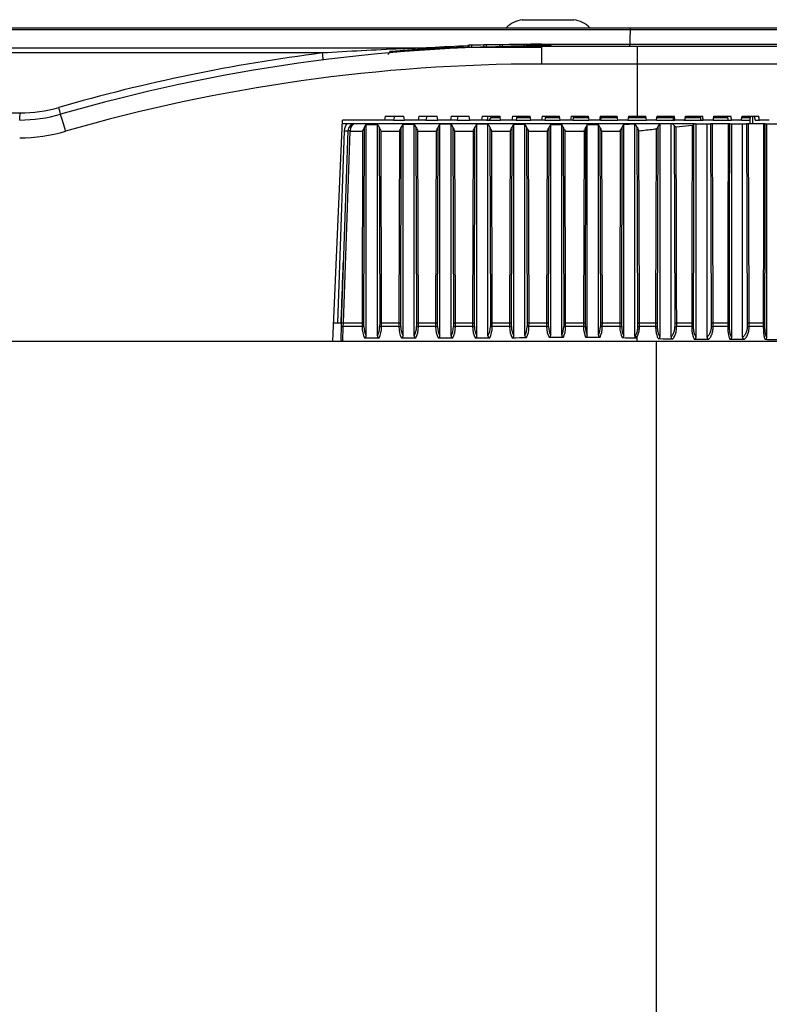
# Model space of a CAD drawing. Header units: millimetres. Extents: x 0 to 420, y 0 to 297.
# Tile 8 of 59: x 88.06 to 93.66, y 108.93 to 116.28. Entities that reach past the tile are written whole.
import ezdxf

# ---------------------------------------------------------------- set-up
doc = ezdxf.new("R2010")
doc.units = ezdxf.units.MM

msp = doc.modelspace()

# ---------------------------------------------------------------- linework, layer by layer
at = {"color": 7, "linetype": 'Continuous', "lineweight": 25}
for p, q in [((91.81447, 116.28316), (92.19997, 116.28316)), ((92.6216, 116.20779), (83.02409, 116.20779)), ((83.0257, 116.22258), (92.62293, 116.22258)), ((94.55813, 116.20779), (92.6216, 116.20779)), ((92.62293, 116.22258), (94.52057, 116.22258)), ((91.40649, 116.09144), (91.40649, 116.08042)), ((91.41428, 116.08064), (91.41428, 116.09165)), ((91.41625, 116.09172), (91.41625, 116.0807)), ((91.43793, 116.08129), (91.43793, 116.09231)), ((91.5273, 116.08328), (91.5273, 116.0943)), ((91.54738, 116.08362), (91.54738, 116.09463)), ((91.64678, 116.09573), (91.64678, 116.08471)), ((91.6672, 116.08482), (91.6672, 116.09583)), ((91.82701, 116.09523), (91.82701, 116.08425)), ((91.82861, 116.08427), (91.82861, 116.09522)), ((91.83559, 116.09513), (91.83559, 116.09513)), ((91.87084, 116.08462), (91.87084, 116.09463)), ((91.89092, 116.08473), (91.89092, 116.0943)), ((91.92126, 116.08485), (91.92126, 116.09371)), ((91.94294, 116.08222), (91.94294, 116.09324)), ((91.95857, 116.0997), (92.61748, 116.0997)), ((92.03145, 116.0849), (92.03145, 116.09092)), ((92.61748, 116.0997), (93.92826, 116.0997)), ((90.32174, 116.03467), (83.01703, 116.03467)), ((83.01779, 116.07302), (91.12555, 116.07302)), ((90.82903, 116.04683), (90.81032, 116.02444)), ((91.32231, 116.07756), (91.95693, 116.07756)), ((91.32231, 116.07756), (91.32263, 116.06921)), ((91.95693, 116.0849), (91.95693, 115.95203)), ((91.95693, 116.0849), (92.67286, 116.0849)), ((92.67286, 116.0849), (92.67286, 115.95203)), ((92.67286, 116.0849), (96.59337, 116.0849)), ((92.67286, 115.95203), (91.95693, 115.95203)), ((92.67286, 115.95203), (92.67286, 115.56172)), ((96.73096, 115.95203), (92.67286, 115.95203)), ((87.3042, 115.58733), (88.06169, 115.58733)), ((90.39916, 113.88203), (90.4713, 115.53418)), ((90.50553, 115.50665), (90.47009, 115.50665)), ((90.78423, 115.53418), (90.4713, 115.53418)), ((93.10729, 115.50665), (90.56697, 115.50665)), ((90.64898, 115.50113), (90.73158, 115.50113)), ((90.64898, 113.92345), (90.64898, 115.50113)), ((90.73158, 113.92345), (90.73158, 115.50113)), ((90.78997, 115.56172), (90.78423, 115.53418)), ((90.85293, 115.53418), (90.78423, 115.53418)), ((90.78997, 115.56172), (90.93005, 115.56172)), ((90.85867, 115.56172), (90.85293, 115.53418)), ((90.85293, 115.53418), (90.93494, 115.53418)), ((90.92397, 113.92307), (90.92397, 115.50136)), ((90.93494, 115.53418), (90.93005, 115.56172)), ((91.03577, 115.53418), (90.93494, 115.53418)), ((91.00658, 113.92269), (91.00658, 115.5015)), ((91.04134, 115.56172), (91.03577, 115.53418)), ((91.095, 115.53418), (91.03577, 115.53418)), ((91.04134, 115.56172), (91.17841, 115.56172)), ((91.10057, 115.56172), (91.095, 115.53418)), ((91.095, 115.53418), (91.18324, 115.53418)), ((91.18324, 115.53418), (91.17841, 115.56172)), ((91.27718, 115.53418), (91.18324, 115.53418)), ((91.19944, 113.92213), (91.19944, 115.50183)), ((91.2826, 115.56172), (91.27718, 115.53418)), ((91.32732, 115.53418), (91.27718, 115.53418)), ((91.28205, 113.92188), (91.28205, 115.50193)), ((91.2826, 115.56172), (91.41716, 115.56172)), ((91.33274, 115.56172), (91.32732, 115.53418)), ((91.32732, 115.53418), (91.42195, 115.53418)), ((91.42195, 115.53418), (91.41716, 115.56172)), ((91.51032, 115.53418), (91.42195, 115.53418)), ((91.47538, 113.92183), (91.47538, 115.50194)), ((91.51561, 115.56172), (91.51032, 115.53418)), ((91.55167, 115.53418), (91.51032, 115.53418)), ((91.51561, 115.56172), (91.64809, 115.56172)), ((91.54625, 115.53418), (91.65286, 115.53418)), ((91.55695, 115.56172), (91.55167, 115.53418)), ((91.55798, 113.92216), (91.55798, 115.50182)), ((91.58519, 115.56172), (91.58177, 115.5523)), ((91.58177, 115.5523), (91.64972, 115.5523)), ((91.65286, 115.53418), (91.64809, 115.56172)), ((91.73681, 115.53418), (91.65286, 115.53418)), ((91.74198, 115.56172), (91.73681, 115.53418)), ((91.76961, 115.53418), (91.73681, 115.53418)), ((91.74198, 115.56172), (91.87281, 115.56172)), ((91.75155, 113.92339), (91.75155, 115.50108)), ((91.77477, 115.56172), (91.76961, 115.53418)), ((91.76961, 115.53418), (91.87756, 115.53418)), ((91.77301, 115.5523), (91.87443, 115.5523)), ((91.83415, 113.92463), (91.83415, 115.5006)), ((91.87756, 115.53418), (91.87281, 115.56172)), ((91.95812, 115.53418), (91.87756, 115.53418)), ((91.96318, 115.56172), (91.95812, 115.53418)), ((91.98255, 115.53418), (91.95812, 115.53418)), ((91.96318, 115.56172), (92.09275, 115.56172)), ((91.98762, 115.56172), (91.98255, 115.53418)), ((91.98255, 115.53418), (92.09751, 115.53418)), ((91.98589, 115.5523), (92.09438, 115.5523)), ((92.02663, 113.92662), (92.02663, 115.49934)), ((92.09751, 115.53418), (92.09275, 115.56172)), ((92.17559, 115.53418), (92.09751, 115.53418)), ((92.10923, 113.92767), (92.10923, 115.4989)), ((92.18057, 115.56172), (92.17559, 115.53418)), ((92.19181, 115.53418), (92.17559, 115.53418)), ((92.18057, 115.56172), (92.30925, 115.56172)), ((92.19679, 115.56172), (92.19181, 115.53418)), ((92.19181, 115.53418), (92.31403, 115.53418)), ((92.19508, 115.5523), (92.31088, 115.5523)), ((92.30044, 113.9282), (92.30044, 115.49858)), ((92.31403, 115.53418), (92.30925, 115.56172)), ((92.39049, 115.53418), (92.31403, 115.53418)), ((92.38305, 113.92741), (92.38305, 115.49891)), ((92.3954, 115.56172), (92.39049, 115.53418)), ((92.39858, 115.53418), (92.39049, 115.53418)), ((92.3954, 115.56172), (92.52355, 115.56172)), ((92.40349, 115.56172), (92.39858, 115.53418)), ((92.39858, 115.53418), (92.52836, 115.53418)), ((92.40181, 115.5523), (92.52519, 115.5523)), ((92.52836, 115.53418), (92.52355, 115.56172)), ((92.60402, 115.53418), (92.52836, 115.53418)), ((92.57295, 113.92431), (92.57295, 115.50094)), ((92.60888, 115.56172), (92.60402, 115.53418)), ((92.60402, 115.53418), (92.7417, 115.53418)), ((92.60722, 115.5523), (92.73851, 115.5523)), ((92.60888, 115.56172), (92.67286, 115.56172)), ((92.65551, 113.92076), (92.65551, 115.50229)), ((92.67286, 115.56172), (92.73685, 115.56172)), ((92.7417, 115.53418), (92.73685, 115.56172)), ((92.81724, 115.53418), (92.7417, 115.53418)), ((92.81796, 115.53418), (92.94665, 115.53418)), ((92.8204, 115.5523), (92.94343, 115.5523)), ((92.82204, 115.56172), (92.94983, 115.56172)), ((92.84402, 113.91634), (92.84402, 115.5055)), ((92.92639, 113.91452), (92.92639, 115.50643)), ((92.94665, 115.53418), (92.95473, 115.53418)), ((93.03005, 115.53418), (92.95473, 115.53418)), ((93.02219, 115.53418), (93.15085, 115.53418)), ((93.03317, 115.5523), (93.14761, 115.5523)), ((93.03479, 115.56172), (93.16206, 115.56172)), ((93.10729, 115.50665), (93.11313, 115.50665)), ((93.11313, 113.91306), (93.11313, 115.50665)), ((93.11313, 115.50665), (93.19506, 115.50665)), ((93.15085, 115.53418), (93.16698, 115.53418)), ((93.24189, 115.53418), (93.16698, 115.53418)), ((93.19506, 113.91249), (93.19506, 115.50665)), ((93.19506, 115.50665), (93.2208, 115.50665)), ((93.35237, 115.50665), (93.23623, 115.50665)), ((93.24189, 115.53418), (93.35373, 115.53418)), ((93.24495, 115.5523), (93.35049, 115.5523)), ((93.24655, 115.56172), (93.37294, 115.56172)), ((93.35373, 115.53418), (93.37787, 115.53418)), ((93.36523, 115.50665), (93.37922, 115.50665)), ((93.45217, 115.53418), (93.37787, 115.53418)), ((93.37922, 113.91202), (93.37922, 115.50665)), ((93.37922, 115.50665), (93.46031, 115.50665)), ((93.45217, 115.53418), (93.5198, 115.53418)), ((93.45517, 115.5523), (93.52262, 115.5523)), ((93.45673, 115.56172), (93.58191, 115.56172)), ((93.46031, 113.91168), (93.46031, 115.50665)), ((93.46031, 115.50665), (93.48913, 115.50665)), ((93.61735, 115.50665), (93.50498, 115.50665)), ((93.51784, 115.50665), (93.51817, 115.56172)), ((93.53703, 115.50665), (93.5367, 115.56172)), ((93.55475, 115.53418), (93.58684, 115.53418)), ((93.66031, 115.53418), (93.58684, 115.53418)), ((93.6295, 115.50665), (93.6409, 115.50665)), ((93.6409, 113.91089), (93.6409, 115.50665)), ((93.6409, 115.50665), (93.72057, 115.50665)), ((90.48441, 115.45432), (90.43432, 114.01971)), ((90.51189, 115.45235), (90.46188, 114.02032)), ((90.47839, 114.01971), (90.5284, 115.45186)), ((90.51193, 115.4535), (90.51189, 115.45235)), ((90.5284, 115.45186), (90.52844, 115.4535)), ((90.5284, 115.45186), (90.62151, 115.45186)), ((90.62151, 115.45186), (90.61718, 114.01971)), ((90.63149, 114.01974), (90.63591, 115.48083)), ((90.74465, 115.48083), (90.74907, 114.01974)), ((90.76338, 114.01971), (90.75905, 115.45186)), ((90.75905, 115.45186), (90.89635, 115.45186)), ((90.89635, 115.45186), (90.89206, 114.01971)), ((90.9064, 114.01974), (90.91078, 115.48092)), ((91.02024, 115.48075), (91.0247, 114.01974)), ((91.03461, 115.45186), (91.17119, 115.45186)), ((91.03898, 114.01971), (91.03461, 115.45186)), ((91.17119, 115.45186), (91.16689, 114.01971)), ((91.18122, 114.01974), (91.18561, 115.48089)), ((91.29621, 115.48077), (91.30065, 114.01974)), ((91.31058, 115.45186), (91.44679, 115.45186)), ((91.31494, 114.01971), (91.31058, 115.45186)), ((91.44679, 115.45186), (91.44243, 114.01971)), ((91.45671, 114.01974), (91.46116, 115.48075)), ((91.57177, 115.48091), (91.57615, 114.01974)), ((91.58619, 115.45186), (91.72378, 115.45186)), ((91.59049, 114.01971), (91.58619, 115.45186)), ((91.72378, 115.45186), (91.71934, 114.01971)), ((91.73355, 114.01974), (91.73808, 115.48056)), ((91.84617, 115.4811), (91.85047, 114.01974)), ((91.86066, 115.45186), (92.00089, 115.45186)), ((91.86487, 114.01971), (91.86066, 115.45186)), ((92.00089, 115.45186), (91.99646, 114.01971)), ((92.0107, 114.01974), (92.01521, 115.48062)), ((92.11961, 115.48104), (92.12394, 114.01974)), ((92.13832, 114.01971), (92.13408, 115.45186)), ((92.13408, 115.45186), (92.27584, 115.45186)), ((92.27584, 115.45186), (92.27158, 114.01971)), ((92.28594, 114.01974), (92.29029, 115.48099)), ((92.39396, 115.48068), (92.39845, 114.01974)), ((92.4127, 114.01971), (92.4083, 115.45186)), ((92.4083, 115.45186), (92.54675, 115.45186)), ((92.54675, 115.45186), (92.54277, 114.01971)), ((92.55736, 114.01974), (92.56142, 115.48164)), ((92.9634, 115.48402), (93.08372, 115.49488)), ((90.40517, 114.01971), (90.46115, 114.01971)), ((90.46089, 113.99193), (90.45765, 113.89913)), ((90.46188, 114.02032), (90.46089, 113.99193)), ((90.47416, 113.88203), (90.47741, 113.99121)), ((90.47741, 113.99121), (90.4784, 114.01971)), ((90.61732, 113.99121), (90.47741, 113.99121)), ((90.47839, 114.01971), (90.4784, 114.01971)), ((90.4784, 114.01971), (90.61718, 114.01971)), ((90.61718, 114.01971), (90.61732, 113.99121)), ((90.63163, 113.99136), (90.63149, 114.01974)), ((90.74907, 114.01974), (90.74893, 113.99136)), ((90.76324, 113.99121), (90.76338, 114.01971)), ((90.8922, 113.99121), (90.76324, 113.99121)), ((90.76338, 114.01971), (90.89206, 114.01971)), ((90.89206, 114.01971), (90.8922, 113.99121)), ((90.90654, 113.99136), (90.9064, 114.01974)), ((91.0247, 114.01974), (91.02455, 113.99136)), ((91.03883, 113.99121), (91.03898, 114.01971)), ((91.16703, 113.99121), (91.03883, 113.99121)), ((91.03898, 114.01971), (91.16689, 114.01971)), ((91.16689, 114.01971), (91.16703, 113.99121)), ((91.18136, 113.99136), (91.18122, 114.01974)), ((91.30065, 114.01974), (91.30051, 113.99136)), ((91.31479, 113.99121), (91.31494, 114.01971)), ((91.44257, 113.99121), (91.31479, 113.99121)), ((91.31494, 114.01971), (91.44243, 114.01971)), ((91.44243, 114.01971), (91.44257, 113.99121)), ((91.45685, 113.99136), (91.45671, 114.01974)), ((91.57615, 114.01974), (91.57601, 113.99136)), ((91.59034, 113.99121), (91.59049, 114.01971)), ((91.71948, 113.99121), (91.59034, 113.99121)), ((91.59049, 114.01971), (91.71934, 114.01971)), ((91.71934, 114.01971), (91.71948, 113.99121)), ((91.73369, 113.99136), (91.73355, 114.01974)), ((91.85047, 114.01974), (91.85033, 113.99136)), ((91.86473, 113.99121), (91.86487, 114.01971)), ((91.99661, 113.99121), (91.86473, 113.99121)), ((91.86487, 114.01971), (91.99646, 114.01971)), ((91.99646, 114.01971), (91.99661, 113.99121)), ((92.01084, 113.99136), (92.0107, 114.01974)), ((92.12394, 114.01974), (92.1238, 113.99136)), ((92.13818, 113.99121), (92.13832, 114.01971)), ((92.27172, 113.99121), (92.13818, 113.99121)), ((92.13832, 114.01971), (92.27158, 114.01971)), ((92.27158, 114.01971), (92.27172, 113.99121)), ((92.28608, 113.99136), (92.28594, 114.01974)), ((92.39845, 114.01974), (92.3983, 113.99136)), ((92.41255, 113.99121), (92.4127, 114.01971)), ((92.5429, 113.99121), (92.41255, 113.99121)), ((92.4127, 114.01971), (92.54277, 114.01971)), ((92.54277, 114.01971), (92.5429, 113.99121)), ((92.55749, 113.99136), (92.55736, 114.01974)), ((92.67634, 114.01974), (92.67619, 113.99136)), ((92.69026, 113.99121), (92.69042, 114.01971)), ((92.81076, 113.99121), (92.69026, 113.99121)), ((92.69042, 114.01971), (92.81064, 114.01971)), ((92.81064, 114.01971), (92.81076, 113.99121)), ((92.8251, 113.99136), (92.82498, 114.01974)), ((92.95359, 114.01974), (92.95343, 113.99136)), ((92.96826, 113.99121), (92.96843, 114.01971)), ((93.08043, 113.99121), (92.96826, 113.99121)), ((92.96843, 114.01971), (93.08032, 114.01971)), ((93.08032, 114.01971), (93.08043, 113.99121)), ((93.09402, 113.99136), (93.09391, 114.01974)), ((93.22622, 114.01974), (93.22605, 113.99136)), ((93.24149, 113.99121), (93.24166, 114.01971)), ((93.34956, 113.99121), (93.24149, 113.99121)), ((93.24166, 114.01971), (93.34947, 114.01971)), ((93.34947, 114.01971), (93.34956, 113.99121)), ((93.36244, 113.99136), (93.36235, 114.01974)), ((93.49498, 114.01974), (93.49479, 113.99136)), ((93.51066, 113.99121), (93.51084, 114.01971)), ((93.61517, 113.99121), (93.51066, 113.99121)), ((93.51084, 114.01971), (93.6151, 114.01971)), ((93.6151, 114.01971), (93.61517, 113.99121)), ((93.62733, 113.99136), (93.62726, 114.01974)), ((87.31909, 113.88203), (90.39916, 113.88203)), ((90.39916, 113.88203), (90.47416, 113.88203)), ((90.47416, 113.88203), (92.67286, 113.88203)), ((90.63612, 113.90868), (90.74444, 113.90868)), ((92.67286, 113.88203), (92.67286, 113.91393)), ((92.67286, 113.88203), (94.37739, 113.88203)), ((92.81469, 113.88203), (92.81469, 89.09973))]:
    msp.add_line(p, q, dxfattribs=at)
at = {"color": 7, "linetype": 'Continuous', "lineweight": 25, "flags": 128}
for points in [[(92.6216, 116.20779), (92.61902, 116.14002), (92.61748, 116.0997)], [(93.09391, 114.01974), (93.09561, 114.76312), (93.09731, 115.50118)], [(93.2208, 115.50665), (93.22351, 114.76312), (93.22622, 114.01974)], [(93.24166, 114.01971), (93.24154, 114.05275), (93.24106, 114.18492), (93.23913, 114.7136), (93.23623, 115.50665)], [(93.35237, 115.50665), (93.35231, 115.47361), (93.35205, 115.34144), (93.35102, 114.81276), (93.34947, 114.01971)], [(93.36235, 114.01974), (93.36379, 114.76312), (93.36523, 115.50665)], [(93.48913, 115.50665), (93.49205, 114.76312), (93.49498, 114.01974)], [(93.51084, 114.01971), (93.51071, 114.05275), (93.51019, 114.18492), (93.50811, 114.7136), (93.50498, 115.50665)], [(93.61735, 115.50665), (93.6173, 115.47361), (93.6171, 115.34144), (93.6163, 114.81276), (93.6151, 114.01971)], [(93.62726, 114.01974), (93.62838, 114.76312), (93.6295, 115.50665)], [(92.67157, 115.48004), (92.67391, 114.76312), (92.67634, 114.01974)], [(92.69042, 114.01971), (92.69031, 114.05275), (92.68988, 114.18492), (92.68814, 114.7136), (92.68571, 115.45336)], [(92.81436, 115.46814), (92.81403, 115.34144), (92.81268, 114.81276), (92.81064, 114.01971)], [(92.82498, 114.01974), (92.82688, 114.76312), (92.82872, 115.48591)], [(92.94855, 115.49208), (92.95105, 114.76312), (92.95359, 114.01974)], [(92.96843, 114.01971), (92.96831, 114.05275), (92.96786, 114.18492), (92.96605, 114.7136), (92.9634, 115.48402)], [(93.08372, 115.49488), (93.08367, 115.47361), (93.08336, 115.34144), (93.08214, 114.81276), (93.08032, 114.01971)]]:
    msp.add_lwpolyline(points, dxfattribs=at)
at = {"color": 7, "linetype": 'Continuous', "lineweight": 25}
for centre, radius, start, end in [((91.84948, 116.06567), 0.22029, 99.145332, 134.578591), ((92.16496, 116.06567), 0.22029, 45.421409, 80.854668), ((91.95857, 103.07817), 13.02153, 92.405686, 93.667872), ((91.70911, 105.89448), 10.20143, 91.021166, 91.523222), ((91.70911, 105.89448), 10.20143, 90.112754, 90.908396), ((91.95857, 103.07817), 13.02153, 90, 91.431111), ((91.70911, 105.89448), 10.20143, 89.091604, 89.32878), ((91.70911, 105.89448), 10.20143, 88.808384, 88.978834), ((91.95933, 103.11652), 13.02153, 97.224673, 106.084766), ((91.95693, 103.11845), 12.96646, 90, 106.084766), ((89.98937, 115.97959), 0.3369, 0.403077, 9.409994), ((91.95693, 103.12325), 12.82878, 90, 106.084766), ((87.75898, 115.57438), 0.30299, 352.376799, 2.450708), ((88.05929, 116.63562), 1.10144, 270, 286.084766), ((88.06169, 116.6337), 1.04636, 270, 286.084766), ((87.96867, 115.50463), 0.40241, 10.40476, 17.898004), ((85.1277, 114.53937), 3.3991, 15.536385, 17.779566), ((90.56697, 115.45143), 0.08261, 138.055381, 178), ((90.56697, 115.45158), 0.05507, 90, 178), ((91.55589, 115.56172), 0.02754, 270, 340), ((88.05929, 116.64042), 1.23912, 270, 286.084766), ((90.5372, 116.76861), 1.31535, 267.700237, 268.899499), ((90.49674, 114.66329), 0.78921, 87.700237, 88.899499), ((90.52019, 115.33505), 0.11873, 86.012899, 93.987101), ((90.48981, 114.46497), 0.47392, 266.501379, 268.499573), ((90.61329, 115.1019), 1.1107, 270.208258, 270.946389), ((90.76727, 115.1019), 1.1107, 269.053611, 269.791742), ((90.88825, 115.09731), 1.10611, 270.204705, 270.947482), ((91.04295, 115.10649), 1.11528, 269.054676, 269.788191), ((91.16306, 115.09868), 1.10748, 270.205766, 270.947153), ((91.31889, 115.10512), 1.11391, 269.054361, 269.789251), ((91.43846, 115.10606), 1.11486, 270.211477, 270.945422), ((91.5943, 115.09774), 1.10653, 269.052621, 269.794963), ((91.71517, 115.11647), 1.12527, 270.219542, 270.943102), ((91.8685, 115.08729), 1.09609, 269.050036, 269.803047), ((91.99236, 115.11318), 1.12197, 270.216988, 270.943822), ((92.14201, 115.0906), 1.0994, 269.050871, 269.800484), ((92.26783, 115.09358), 1.10237, 270.201818, 270.948391), ((92.41674, 115.11021), 1.11901, 269.05552, 269.785309), ((92.53966, 115.05772), 1.06651, 270.174051, 270.958062), ((92.69511, 115.15217), 1.16097, 269.065797, 269.7605), ((92.80816, 114.96315), 0.97194, 270.153628, 270.998779), ((92.97365, 115.30886), 1.31766, 269.120652, 269.765812), ((93.07843, 114.81987), 0.82866, 270.137761, 271.077657), ((93.24774, 115.48789), 1.49669, 269.169488, 269.760679), ((93.34835, 114.67507), 0.68386, 270.102023, 271.180959), ((93.51822, 115.69612), 1.70492, 269.212752, 269.745969), ((93.61481, 114.53451), 0.54329, 270.03825, 271.320562), ((90.47416, 113.89855), 0.01652, 178, 270), ((92.67953, 113.93611), 0.02316, 206.806994, 253.266614)]:
    msp.add_arc(centre, radius, start, end, dxfattribs=at)
for centre, major_axis, ratio, start_param, end_param in [((90.56697, 115.45158), (0, 0.05507), 0.7, 0, 1.5358897), ((90.66284, 115.45158), (0, 0.05507), 0.5773503, 0.4513165, 1.0107454), ((90.71772, 115.45158), (0, 0.05507), 0.5773503, 5.2724399, 5.8318688), ((90.93746, 115.45158), (0, 0.05507), 0.5724149, 0.4419229, 1.0089167), ((97.27338, 115.45158), (14.84621, 0), 0.0037095, 2.0065726, 2.0127192), ((90.99304, 115.45158), (0, 0.05507), 0.5823069, 5.2706097, 5.8474091), ((91.21237, 115.45158), (0, 0.05507), 0.5738858, 0.4214059, 1.0094624), ((99.85619, 115.45158), (21.16338, 0), 0.0026022, 1.9879288, 1.9922023), ((91.26909, 115.45158), (0, 0.05507), 0.5808251, 5.2711562, 5.8660528), ((91.48834, 115.45158), (0, 0.05507), 0.5818434, 0.4163764, 1.0124048), ((84.85287, 115.45158), (16.37415, 0), 0.0033633, 1.1488968, 1.1544199), ((91.54507, 115.45158), (0, 0.05507), 0.5728745, 5.274098, 5.8612858), ((91.76586, 115.45158), (0, 0.05507), 0.5931851, 0.453421, 1.0165698), ((89.70633, 115.45158), (4.66899, 0), 0.0117952, 1.0975985, 1.1173753), ((91.82005, 115.45158), (0, 0.05507), 0.5617297, 5.2782494, 5.8099875), ((92.04279, 115.45158), (0, 0.05507), 0.5895796, 0.5210592, 1.0152494), ((89.02184, 115.45158), (6.03615, 0), 0.0091237, 1.0338855, 1.0497372), ((92.09331, 115.45158), (0, 0.05507), 0.5652491, 5.276935, 5.7462745), ((92.31675, 115.45158), (0, 0.05507), 0.5684214, 0.5481607, 1.0074324), ((96.56944, 115.45158), (8.192, 0), 0.0067226, 2.1071843, 2.1189571), ((92.36654, 115.45158), (0, 0.05507), 0.5863487, 5.269122, 5.7467973), ((92.58591, 115.45158), (0, 0.05507), 0.5308438, 0.4594452, 0.9932661), ((93.25902, 115.45158), (1.5471, 0), 0.0355967, 1.9715254, 2.0302416), ((92.64206, 115.45158), (0, 0.05507), 0.6258084, 5.2555316, 5.8824563), ((91.83732, 111.17946), (4.2193, 23.95977), 0.0087734, 4.896701, 4.8978698), ((92.84939, 115.45158), (0, 0.05507), 0.4798412, 0.2045486, 0.8977733), ((92.99052, 115.45158), (0.72125, 0), 0.0763557, 1.659838, 1.7753449), ((92.92304, 115.45158), (0, 0.05507), 0.683853, 5.5388568, 6.1941437), ((93.47665, 111.35984), (-4.05891, 23.049), 0.0087734, 4.8929563, 4.8941711), ((93.50841, 111.17946), (-4.2193, 23.95977), 0.0087734, 4.893611, 4.8947798), ((91.84075, 111.17946), (4.20293, 23.95969), 0.017527, 4.8982305, 4.8993993), ((93.10729, 115.45158), (0, 0.05507), 0.4174335, 0, 0.4492273), ((93.47334, 111.35984), (-4.04316, 23.04892), 0.017527, 4.8914267, 4.8926416), ((93.50498, 111.17946), (-4.20293, 23.95969), 0.017527, 4.8920815, 4.8932503), ((91.84647, 111.17946), (4.17566, 23.95955), 0.0262408, 4.8997292, 4.900898), ((93.46784, 111.35984), (-4.01694, 23.04879), 0.0262408, 4.889928, 4.8911429), ((93.49926, 111.17946), (-4.17566, 23.95955), 0.0262408, 4.8905828, 4.8917516), ((91.85445, 111.17946), (4.13755, 23.95937), 0.034895, 4.9011819, 4.9023508), ((93.46017, 111.35984), (-3.98027, 23.04861), 0.034895, 4.8884753, 4.8896902), ((93.49127, 111.17946), (-4.13755, 23.95937), 0.034895, 4.88913, 4.8902989), ((90.44989, 114.4658), (0.06888, 1.9721), 0.0139542, 4.4847004, 4.7126936), ((90.4784, 114.01974), (0.01651, -0.00058), 0.0017443, 3.1415927, 4.7122071), ((90.61718, 114.01974), (0.01652, 0.00002), 0.0017453, 4.7123661, 5.7595716), ((90.67137, 113.99217), (0, 0.11014), 0.4907477, 1.579523, 2.4310835), ((90.68568, 113.99217), (0, 0.09362), 0.5773503, 1.579523, 2.3950812), ((90.69488, 113.99217), (0, 0.09362), 0.5773503, 3.8881041, 4.7036623), ((90.70919, 113.99217), (0, 0.11014), 0.4907477, 3.8521018, 4.7036623), ((90.76338, 114.01974), (0.01652, -0.00002), 0.0017453, 3.6652064, 4.7124118), ((90.89206, 114.01974), (0.01652, 0.00002), 0.0017453, 4.7123663, 5.7632812), ((90.94579, 113.99217), (0, 0.11014), 0.4865526, 1.579523, 2.4360865), ((90.96013, 113.99217), (0, 0.09362), 0.5724149, 1.579523, 2.4010806), ((90.97004, 113.99217), (0, 0.09362), 0.5823069, 3.8761505, 4.7036623), ((90.98432, 113.99217), (0, 0.11014), 0.4949608, 3.8423118, 4.7036623), ((91.03898, 114.01974), (0.01652, -0.00002), 0.0017453, 3.668916, 4.712412), ((91.16689, 114.01974), (0.01652, 0.00002), 0.0017453, 4.7123663, 5.7621739), ((91.22076, 113.99217), (0, 0.11014), 0.487803, 1.579523, 2.4484293), ((91.23509, 113.99217), (0, 0.09362), 0.5738858, 1.579523, 2.4160588), ((91.24613, 113.99217), (0, 0.09362), 0.5808251, 3.8630018, 4.7036623), ((91.26042, 113.99217), (0, 0.11014), 0.4937014, 3.8314253, 4.7036623), ((91.31494, 114.01974), (0.01652, -0.00002), 0.0017453, 3.6678087, 4.712412), ((91.44243, 114.01974), (0.01652, 0.00002), 0.0017453, 4.7123659, 5.7562081), ((91.49705, 113.99217), (0, 0.11014), 0.4945669, 1.579523, 2.4523242), ((91.51133, 113.99217), (0, 0.09362), 0.5818434, 1.579523, 2.4208795), ((91.52238, 113.99217), (0, 0.09362), 0.5728745, 3.8676364, 4.7036623), ((91.53671, 113.99217), (0, 0.11014), 0.4869433, 3.8351659, 4.7036623), ((91.59049, 114.01974), (0.01652, -0.00002), 0.0017453, 3.6618429, 4.7124117), ((91.71934, 114.01974), (0.01652, 0.00002), 0.0017453, 4.7123655, 5.7477765), ((91.77502, 113.99217), (0, 0.11014), 0.5042073, 1.579523, 2.4316337), ((91.78923, 113.99217), (0, 0.09362), 0.5931851, 1.579523, 2.3960112), ((91.79774, 113.99217), (0, 0.09362), 0.5617297, 3.906418, 4.7036623), ((91.81214, 113.99217), (0, 0.11014), 0.4774702, 3.8669343, 4.7036623), ((91.86487, 114.01974), (0.01652, -0.00002), 0.0017453, 3.6534113, 4.7124112), ((91.99646, 114.01974), (0.01652, 0.00002), 0.0017453, 4.7123656, 5.7504479), ((92.05181, 113.99217), (0, 0.11014), 0.5011426, 1.579523, 2.3910836), ((92.06604, 113.99217), (0, 0.09362), 0.5895796, 1.579523, 2.3464618), ((92.07088, 113.99217), (0, 0.09362), 0.5652491, 3.9523277, 4.7036623), ((92.08526, 113.99217), (0, 0.11014), 0.4804618, 3.9043665, 4.7036623), ((92.13832, 114.01974), (0.01652, -0.00002), 0.0017453, 3.6560827, 4.7124114), ((92.27158, 114.01974), (0.01652, 0.00002), 0.0017453, 4.7123665, 5.7662943), ((92.32493, 113.99217), (0, 0.11014), 0.4831582, 1.579523, 2.3725219), ((92.33929, 113.99217), (0, 0.09362), 0.5684214, 1.579523, 2.3231354), ((92.34341, 113.99217), (0, 0.09362), 0.5863487, 3.9484346, 4.7036623), ((92.35766, 113.99217), (0, 0.11014), 0.4983964, 3.9015674, 4.7036623), ((92.4127, 114.01974), (0.01652, -0.00002), 0.0017453, 3.6719291, 4.7124122), ((92.54277, 114.01974), (0.01652, 0.00002), 0.0017453, 4.712368, 5.7951544), ((92.59259, 113.99217), (0, 0.11014), 0.4512173, 1.579523, 2.4206082), ((92.60719, 113.99217), (0, 0.09362), 0.5308438, 1.579523, 2.381665), ((110.16417, 113.99217), (29.69242, 0), 0.0037095, 4.0068828, 4.0116698), ((118.23211, 113.99217), (42.32675, 0), 0.0026022, 4.0192256, 4.0225564), ((70.63538, 113.99217), (32.74829, 0), 0.0033633, 5.4016574, 5.4059622), ((85.6523, 113.99217), (9.33798, 0), 0.0117952, 5.422348, 5.4377306), ((83.78072, 113.99217), (12.0723, 0), 0.0091237, 5.462898, 5.4751629), ((103.68247, 113.99217), (16.384, 0), 0.0067226, 3.9433182, 3.9524142), ((94.60235, 113.99217), (3.09421, 0), 0.0355967, 3.9914046, 4.0371666), ((92.61762, 113.99217), (0, 0.09362), 0.6258084, 3.8447202, 3.9223665), ((92.63163, 113.99217), (0, 0.11014), 0.5319371, 3.816815, 3.9223665)]:
    msp.add_ellipse(centre, major_axis=major_axis, ratio=ratio, start_param=start_param, end_param=end_param, dxfattribs=at)
for points, knots in [([(92.6216, 116.20779), (92.62177, 116.21156), (92.62214, 116.2194), (92.62263, 116.22244), (92.6229, 116.22257), (92.62293, 116.22258)], [0, 0, 0, 0, 0.4495707, 0.9342644, 1, 1, 1, 1]), ([(91.41428, 116.09165), (91.41258, 116.09161), (91.40919, 116.09151), (91.40668, 116.09143), (91.40676, 116.09143), (91.40678, 116.09144)], [0, 0, 0, 0, 0.385004, 0.7700126, 1, 1, 1, 1]), ([(91.43793, 116.09231), (91.43549, 116.09225), (91.43062, 116.09212), (91.42411, 116.09193), (91.41925, 116.0918), (91.4165, 116.09172), (91.41652, 116.09172), (91.41652, 116.09172)], [0, 0, 0, 0, 0.214739, 0.429479, 0.6442032, 0.8588503, 1, 1, 1, 1]), ([(91.54738, 116.09463), (91.54623, 116.09462), (91.54394, 116.09458), (91.53803, 116.09448), (91.5322, 116.09438), (91.52854, 116.09432), (91.5273, 116.0943)], [0, 0, 0, 0, 0.2849514, 0.5699019, 0.8548964, 1, 1, 1, 1]), ([(91.6672, 116.09583), (91.66478, 116.09582), (91.65995, 116.0958), (91.65366, 116.09577), (91.64916, 116.09574), (91.64683, 116.09573), (91.64702, 116.09573), (91.64709, 116.09573)], [0, 0, 0, 0, 0.2230294, 0.4460588, 0.6691015, 0.8921411, 1, 1, 1, 1]), ([(91.83559, 116.09495), (91.80715, 116.09533), (91.75261, 116.09604), (91.69484, 116.0959), (91.6672, 116.09583)], [0, 0, 0, 0, 0.52152971, 1, 1, 1, 1]), ([(91.72918, 116.0959), (91.72804, 116.0959), (91.72575, 116.0959), (91.71984, 116.09591), (91.71288, 116.09592), (91.70544, 116.09592), (91.69847, 116.09591), (91.6925, 116.0959), (91.6902, 116.0959), (91.68903, 116.0959)], [0, 0, 0, 0, 0.1425627, 0.2851255, 0.4276984, 0.5702709, 0.7128431, 0.8554155, 1, 1, 1, 1]), ([(91.79374, 116.09557), (91.79134, 116.09558), (91.78654, 116.09562), (91.77923, 116.09568), (91.77293, 116.09572), (91.76913, 116.09574), (91.76774, 116.09575), (91.76735, 116.09575)], [0, 0, 0, 0, 0.22806025, 0.45612063, 0.68419186, 0.91225716, 1, 1, 1, 1]), ([(91.82216, 116.09529), (91.81983, 116.09532), (91.81516, 116.09537), (91.80572, 116.09546), (91.79853, 116.09552), (91.79374, 116.09557)], [0, 0, 0, 0, 0.2501324, 0.500265, 1, 1, 1, 1]), ([(91.82861, 116.09522), (91.82773, 116.09523), (91.82672, 116.09524), (91.82711, 116.09523), (91.82716, 116.09523)], [0, 0, 0, 0, 0.8727783, 1, 1, 1, 1]), ([(91.89092, 116.0943), (91.88848, 116.09434), (91.8836, 116.09442), (91.87713, 116.09453), (91.87293, 116.0946), (91.87137, 116.09463), (91.87084, 116.09463)], [0, 0, 0, 0, 0.2850224, 0.5700457, 0.8550626, 1, 1, 1, 1]), ([(91.94279, 116.09324), (91.94268, 116.09324), (91.94244, 116.09325), (91.93915, 116.09332), (91.93392, 116.09344), (91.92762, 116.09358), (91.92322, 116.09367), (91.92126, 116.09371)], [0, 0, 0, 0, 0.1831677, 0.3976497, 0.6121622, 0.8267263, 1, 1, 1, 1]), ([(92.0282, 116.09092), (92.02906, 116.0909), (92.0319, 116.09081), (92.00877, 116.09151), (91.97892, 116.09245), (91.94922, 116.09305), (91.94242, 116.09318)], [0, 0, 0, 0, 0.1356843, 0.4484775, 0.8737658, 1, 1, 1, 1]), ([(91.96815, 116.09263), (91.96854, 116.09262), (91.97016, 116.09258), (91.96584, 116.09268), (91.96256, 116.09277)], [0, 0, 0, 0, 0.2416798, 1, 1, 1, 1]), ([(92.61614, 116.0849), (92.61617, 116.08492), (92.61644, 116.08504), (92.61694, 116.0881), (92.61731, 116.09592), (92.61748, 116.0997)], [0, 0, 0, 0, 0.0673717, 0.5504413, 1, 1, 1, 1]), ([(91.12555, 116.07302), (91.05242, 116.07052), (90.78426, 116.06134), (90.51648, 116.0459), (90.32174, 116.03467)], [0, 0, 0, 0, 0.27271875, 1, 1, 1, 1]), ([(90.82907, 116.04683), (90.82906, 116.04683), (90.81655, 116.04577), (90.86072, 116.04963), (90.96319, 116.05782), (91.12916, 116.06912), (91.25789, 116.07474), (91.32231, 116.07756)], [0, 0, 0, 0, 0.00022823, 0.24965367, 0.49932541, 0.74944405, 1, 1, 1, 1]), ([(90.56697, 115.50665), (90.56688, 115.50665), (90.56513, 115.50665), (90.55188, 115.50665), (90.5326, 115.50665), (90.512, 115.50665), (90.50553, 115.50665)], [0, 0, 0, 0, 0.0051116, 0.0941982, 0.715203, 1, 1, 1, 1]), ([(93.08372, 115.49488), (93.08538, 115.49514), (93.08869, 115.49565), (93.09293, 115.49761), (93.09577, 115.49956), (93.09691, 115.50077), (93.09731, 115.50118)], [0, 0, 0, 0, 0.26877133, 0.53596671, 0.84117252, 1, 1, 1, 1]), ([(93.23623, 115.50665), (93.23436, 115.50665), (93.23063, 115.50665), (93.22535, 115.50665), (93.22226, 115.50665), (93.22096, 115.50665), (93.2208, 115.50665)], [0, 0, 0, 0, 0.3187682, 0.6375362, 0.9563083, 1, 1, 1, 1]), ([(93.36523, 115.50665), (93.36446, 115.50665), (93.3629, 115.50665), (93.3586, 115.50665), (93.35483, 115.50665), (93.35269, 115.50665), (93.35237, 115.50665)], [0, 0, 0, 0, 0.3147994, 0.6295988, 0.9443958, 1, 1, 1, 1]), ([(93.50498, 115.50665), (93.50312, 115.50665), (93.49941, 115.50665), (93.49399, 115.50665), (93.49072, 115.50665), (93.48931, 115.50665), (93.48913, 115.50665)], [0, 0, 0, 0, 0.3178457, 0.6356912, 0.9535407, 1, 1, 1, 1]), ([(93.6295, 115.50665), (93.62885, 115.50665), (93.62755, 115.50665), (93.62354, 115.50665), (93.61987, 115.50665), (93.61772, 115.50665), (93.61735, 115.50665)], [0, 0, 0, 0, 0.3123062, 0.6246125, 0.9369163, 1, 1, 1, 1]), ([(90.62151, 115.45186), (90.62157, 115.45197), (90.6243, 115.45693), (90.62991, 115.46686), (90.6339, 115.47617), (90.63591, 115.48083)], [0, 0, 0, 0, 0.0103262, 0.503619, 1, 1, 1, 1]), ([(90.74465, 115.48083), (90.74666, 115.47617), (90.75065, 115.46686), (90.75626, 115.45693), (90.75899, 115.45197), (90.75905, 115.45186)], [0, 0, 0, 0, 0.496381, 0.9896738, 1, 1, 1, 1]), ([(90.89635, 115.45186), (90.89641, 115.45197), (90.89916, 115.45696), (90.90479, 115.46692), (90.90878, 115.47625), (90.91078, 115.48092)], [0, 0, 0, 0, 0.0102945, 0.5051082, 1, 1, 1, 1]), ([(91.02024, 115.48075), (91.02225, 115.47608), (91.02624, 115.4668), (91.03184, 115.4569), (91.03455, 115.45197), (91.03461, 115.45186)], [0, 0, 0, 0, 0.497882, 0.9896419, 1, 1, 1, 1]), ([(91.17119, 115.45186), (91.17125, 115.45197), (91.17399, 115.45695), (91.17962, 115.46691), (91.18361, 115.47623), (91.18561, 115.48089)], [0, 0, 0, 0, 0.0103039, 0.5046649, 1, 1, 1, 1]), ([(91.29621, 115.48077), (91.29821, 115.4761), (91.30221, 115.46682), (91.30781, 115.4569), (91.31053, 115.45197), (91.31058, 115.45186)], [0, 0, 0, 0, 0.4974327, 0.9896514, 1, 1, 1, 1]), ([(91.44679, 115.45186), (91.44685, 115.45197), (91.44956, 115.4569), (91.45516, 115.46681), (91.45915, 115.47609), (91.46116, 115.48075)], [0, 0, 0, 0, 0.0103551, 0.5022586, 1, 1, 1, 1]), ([(91.57177, 115.48091), (91.57376, 115.47624), (91.57776, 115.46692), (91.58339, 115.45695), (91.58613, 115.45197), (91.58619, 115.45186)], [0, 0, 0, 0, 0.4950302, 0.9897026, 1, 1, 1, 1]), ([(91.72378, 115.45186), (91.72384, 115.45197), (91.72652, 115.45683), (91.73207, 115.46666), (91.73606, 115.47589), (91.73808, 115.48056)], [0, 0, 0, 0, 0.0104286, 0.4988055, 1, 1, 1, 1]), ([(91.84617, 115.4811), (91.84814, 115.47647), (91.85213, 115.46709), (91.8578, 115.45705), (91.8606, 115.45197), (91.86066, 115.45186)], [0, 0, 0, 0, 0.4889557, 0.9897739, 1, 1, 1, 1]), ([(92.00089, 115.45186), (92.00094, 115.45197), (92.00363, 115.45685), (92.0092, 115.46671), (92.01319, 115.47595), (92.01521, 115.48062)], [0, 0, 0, 0, 0.0104052, 0.4999062, 1, 1, 1, 1]), ([(92.11961, 115.48104), (92.12159, 115.4764), (92.12558, 115.46703), (92.13124, 115.45702), (92.13402, 115.45197), (92.13408, 115.45186)], [0, 0, 0, 0, 0.49098, 0.98975142, 1, 1, 1, 1]), ([(92.27584, 115.45186), (92.27589, 115.45197), (92.27866, 115.45699), (92.28431, 115.46698), (92.2883, 115.47633), (92.29029, 115.48099)], [0, 0, 0, 0, 0.0102689, 0.507192, 1, 1, 1, 1]), ([(92.39396, 115.48068), (92.39597, 115.47601), (92.39996, 115.46675), (92.40554, 115.45687), (92.40824, 115.45197), (92.4083, 115.45186)], [0, 0, 0, 0, 0.4991098, 0.9896157, 1, 1, 1, 1]), ([(92.54675, 115.45186), (92.5468, 115.45197), (92.54975, 115.45733), (92.55556, 115.46757), (92.55953, 115.4771), (92.56142, 115.48164)], [0, 0, 0, 0, 0.01003142, 0.52863256, 1, 1, 1, 1]), ([(92.67157, 115.48004), (92.67361, 115.47536), (92.67627, 115.46926), (92.6802, 115.46197), (92.6819, 115.45886), (92.68306, 115.45681), (92.68385, 115.45547), (92.68438, 115.45462), (92.68476, 115.45407), (92.68506, 115.4537), (92.68531, 115.45347), (92.68555, 115.45336), (92.68566, 115.45336), (92.68571, 115.45336)], [0, 0, 0, 0, 0.5285675, 0.6889206, 0.7965564, 0.8673583, 0.9134558, 0.9434477, 0.9631041, 0.9762065, 0.9893896, 0.9950426, 1, 1, 1, 1]), ([(92.68571, 115.45336), (92.72218, 115.4576), (92.76507, 115.46259), (92.80795, 115.46742), (92.81436, 115.46814)], [0, 0, 0, 0, 0.8504789, 1, 1, 1, 1]), ([(92.81436, 115.46814), (92.81513, 115.46834), (92.81708, 115.46885), (92.82116, 115.47246), (92.8254, 115.47851), (92.82765, 115.48352), (92.82872, 115.48591)], [0, 0, 0, 0, 0.09294804, 0.23387875, 0.63593534, 1, 1, 1, 1]), ([(92.94855, 115.49208), (92.95001, 115.49037), (92.95228, 115.48772), (92.95677, 115.48502), (92.9603, 115.48392), (92.96247, 115.48399), (92.9634, 115.48402)], [0, 0, 0, 0, 0.430739, 0.6675628, 0.8573637, 1, 1, 1, 1]), ([(92.67619, 113.99136), (92.67604, 113.98693), (92.67555, 113.97215), (92.67056, 113.94777), (92.66275, 113.93303), (92.65886, 113.92567)], [0, 0, 0, 0, 0.1763853, 0.5890653, 1, 1, 1, 1]), ([(92.67286, 113.91393), (92.67678, 113.92262), (92.68467, 113.94014), (92.68962, 113.96869), (92.69011, 113.98601), (92.69026, 113.99121)], [0, 0, 0, 0, 0.40775, 0.822097, 1, 1, 1, 1]), ([(92.67634, 114.01974), (92.67662, 114.01974), (92.67766, 114.01973), (92.68031, 114.01973), (92.68484, 114.01972), (92.68856, 114.01971), (92.69042, 114.01971)], [0, 0, 0, 0, 0.0891102, 0.3364654, 0.6682362, 1, 1, 1, 1]), ([(92.81064, 114.01971), (92.81249, 114.01971), (92.81619, 114.01972), (92.82096, 114.01973), (92.8237, 114.01973), (92.82474, 114.01974), (92.82498, 114.01974)], [0, 0, 0, 0, 0.3094748, 0.6189551, 0.9151089, 1, 1, 1, 1]), ([(92.81076, 113.99121), (92.81123, 113.97987), (92.81215, 113.95727), (92.81876, 113.927), (92.82548, 113.90998), (92.82961, 113.90277), (92.8301, 113.90193)], [0, 0, 0, 0, 0.3167916, 0.6310539, 0.9568078, 1, 1, 1, 1]), ([(92.84402, 113.91634), (92.84373, 113.91677), (92.8398, 113.92267), (92.8332, 113.93665), (92.82651, 113.96241), (92.82557, 113.9817), (92.8251, 113.99136)], [0, 0, 0, 0, 0.0263267, 0.3605262, 0.6799836, 1, 1, 1, 1]), ([(92.95343, 113.99136), (92.95282, 113.98187), (92.9516, 113.96291), (92.94296, 113.93759), (92.93372, 113.92244), (92.92766, 113.91589), (92.92639, 113.91452)], [0, 0, 0, 0, 0.3004257, 0.6002244, 0.9161524, 1, 1, 1, 1]), ([(92.94009, 113.90017), (92.94158, 113.90199), (92.94801, 113.90988), (92.95762, 113.92812), (92.96641, 113.95787), (92.96765, 113.98006), (92.96826, 113.99121)], [0, 0, 0, 0, 0.0929572, 0.4027819, 0.6999689, 1, 1, 1, 1]), ([(92.95359, 114.01974), (92.95388, 114.01974), (92.95508, 114.01973), (92.958, 114.01973), (92.96283, 114.01972), (92.96656, 114.01971), (92.96843, 114.01971)], [0, 0, 0, 0, 0.08748128, 0.35400849, 0.67700747, 1, 1, 1, 1]), ([(93.08032, 114.01971), (93.08215, 114.01971), (93.08581, 114.01972), (93.0903, 114.01973), (93.0928, 114.01973), (93.0937, 114.01974), (93.09391, 114.01974)], [0, 0, 0, 0, 0.313601, 0.6272079, 0.9143075, 1, 1, 1, 1]), ([(93.08043, 113.99121), (93.08083, 113.97993), (93.08162, 113.95745), (93.08733, 113.92736), (93.09366, 113.9087), (93.09795, 113.90072), (93.09902, 113.89873)], [0, 0, 0, 0, 0.2973256, 0.592141, 0.8982866, 1, 1, 1, 1]), ([(93.11313, 113.91306), (93.11209, 113.91465), (93.10772, 113.92133), (93.10121, 113.93696), (93.09527, 113.96256), (93.09444, 113.98175), (93.09402, 113.99136)], [0, 0, 0, 0, 0.0971731, 0.40750935, 0.70348031, 1, 1, 1, 1]), ([(93.22605, 113.99136), (93.22539, 113.98181), (93.22408, 113.96273), (93.21476, 113.93728), (93.20428, 113.92125), (93.19704, 113.91438), (93.19506, 113.91249)], [0, 0, 0, 0, 0.2903486, 0.5801256, 0.8847359, 1, 1, 1, 1]), ([(93.2091, 113.89818), (93.21124, 113.90048), (93.21887, 113.90866), (93.22983, 113.92774), (93.23946, 113.95765), (93.24081, 113.97999), (93.24149, 113.99121)], [0, 0, 0, 0, 0.1177058, 0.4187429, 0.7080635, 1, 1, 1, 1]), ([(93.22622, 114.01974), (93.22653, 114.01974), (93.22786, 114.01973), (93.23101, 114.01973), (93.23606, 114.01972), (93.2398, 114.01971), (93.24166, 114.01971)], [0, 0, 0, 0, 0.086589, 0.3634409, 0.6817235, 1, 1, 1, 1]), ([(93.34947, 114.01971), (93.35127, 114.01971), (93.35488, 114.01972), (93.35914, 114.01973), (93.3614, 114.01973), (93.36217, 114.01974), (93.36235, 114.01974)], [0, 0, 0, 0, 0.3143636, 0.628733, 0.9141604, 1, 1, 1, 1]), ([(93.34956, 113.99121), (93.34989, 113.97994), (93.35054, 113.95748), (93.35516, 113.92742), (93.36043, 113.90823), (93.36411, 113.90004), (93.36515, 113.89771)], [0, 0, 0, 0, 0.2915285, 0.5805711, 0.8808204, 1, 1, 1, 1]), ([(93.37922, 113.91202), (93.37812, 113.91396), (93.37419, 113.92085), (93.36851, 113.93702), (93.3635, 113.96259), (93.36279, 113.98176), (93.36244, 113.99136)], [0, 0, 0, 0, 0.11807635, 0.42130827, 0.71038337, 1, 1, 1, 1]), ([(93.49479, 113.99136), (93.49408, 113.9818), (93.49266, 113.9627), (93.48257, 113.93723), (93.47096, 113.9208), (93.46278, 113.91379), (93.46031, 113.91168)], [0, 0, 0, 0, 0.2857772, 0.5709984, 0.8706741, 1, 1, 1, 1]), ([(93.47434, 113.89737), (93.47697, 113.89989), (93.48565, 113.9082), (93.49788, 113.92767), (93.50844, 113.95761), (93.50992, 113.97998), (93.51066, 113.99121)], [0, 0, 0, 0, 0.129195, 0.4262473, 0.7118472, 1, 1, 1, 1]), ([(93.49498, 114.01974), (93.49532, 114.01974), (93.49676, 114.01973), (93.50008, 114.01973), (93.50528, 114.01972), (93.50899, 114.01971), (93.51084, 114.01971)], [0, 0, 0, 0, 0.0864159, 0.3652569, 0.6826315, 1, 1, 1, 1]), ([(93.6151, 114.01971), (93.61687, 114.01971), (93.6204, 114.01972), (93.62444, 114.01973), (93.62649, 114.01973), (93.62712, 114.01974), (93.62726, 114.01974)], [0, 0, 0, 0, 0.3119109, 0.6238275, 0.9146346, 1, 1, 1, 1]), ([(93.61517, 113.99121), (93.61541, 113.9799), (93.61588, 113.95737), (93.61925, 113.92723), (93.62318, 113.90752), (93.62598, 113.89918), (93.62685, 113.89659)], [0, 0, 0, 0, 0.2868652, 0.5713623, 0.8665771, 1, 1, 1, 1]), ([(93.6409, 113.91089), (93.63988, 113.91311), (93.63663, 113.92016), (93.63207, 113.93686), (93.62815, 113.96249), (93.62761, 113.98173), (93.62733, 113.99136)], [0, 0, 0, 0, 0.13577538, 0.43266569, 0.71607618, 1, 1, 1, 1]), ([(90.63612, 113.90868), (90.63752, 113.9088), (90.64032, 113.90903), (90.64403, 113.91108), (90.64676, 113.91417), (90.64864, 113.91837), (90.64885, 113.92159), (90.64898, 113.92345)], [0, 0, 0, 0, 0.19047, 0.3817039, 0.5618986, 0.746935, 1, 1, 1, 1]), ([(90.73158, 113.92345), (90.73172, 113.92147), (90.73197, 113.91797), (90.73425, 113.91339), (90.73751, 113.91035), (90.74114, 113.90888), (90.74346, 113.90874), (90.74444, 113.90868)], [0, 0, 0, 0, 0.2691455, 0.4759142, 0.6839415, 0.8656236, 1, 1, 1, 1]), ([(90.91104, 113.90832), (90.91245, 113.90844), (90.91527, 113.90866), (90.919, 113.91071), (90.92175, 113.9138), (90.92363, 113.918), (90.92385, 113.92122), (90.92397, 113.92307)], [0, 0, 0, 0, 0.1910667, 0.3829101, 0.5634499, 0.7482081, 1, 1, 1, 1]), ([(91.00658, 113.92269), (91.00672, 113.92074), (91.00697, 113.91727), (91.00924, 113.91271), (91.0125, 113.90968), (91.01615, 113.90819), (91.01848, 113.90804), (91.01947, 113.90798)], [0, 0, 0, 0, 0.26585148, 0.47305239, 0.68145918, 0.86437918, 1, 1, 1, 1]), ([(91.18643, 113.90745), (91.18785, 113.90756), (91.19071, 113.9078), (91.19449, 113.90987), (91.19725, 113.913), (91.19911, 113.91717), (91.19932, 113.92034), (91.19944, 113.92213)], [0, 0, 0, 0, 0.1934923, 0.3877819, 0.5702802, 0.7560305, 1, 1, 1, 1]), ([(91.28205, 113.92188), (91.28218, 113.91995), (91.28243, 113.9165), (91.2847, 113.91197), (91.28797, 113.90893), (91.29165, 113.90743), (91.29401, 113.90728), (91.29502, 113.90721)], [0, 0, 0, 0, 0.2620409, 0.4690274, 0.6771635, 0.8607903, 1, 1, 1, 1]), ([(91.4624, 113.90717), (91.46383, 113.9073), (91.4667, 113.90755), (91.47048, 113.90965), (91.47324, 113.9128), (91.47506, 113.91696), (91.47526, 113.92008), (91.47538, 113.92183)], [0, 0, 0, 0, 0.1948074, 0.3904136, 0.5741193, 0.7610669, 1, 1, 1, 1]), ([(91.55798, 113.92216), (91.55812, 113.92023), (91.55837, 113.91677), (91.56064, 113.91222), (91.56391, 113.90918), (91.5676, 113.90768), (91.56997, 113.90754), (91.571, 113.90748)], [0, 0, 0, 0, 0.2629214, 0.4692637, 0.6767785, 0.8593994, 1, 1, 1, 1]), ([(91.73882, 113.90864), (91.74022, 113.90877), (91.74302, 113.90904), (91.74671, 113.91113), (91.74941, 113.91425), (91.75123, 113.91842), (91.75143, 113.92159), (91.75155, 113.92339)], [0, 0, 0, 0, 0.1918486, 0.3844512, 0.5660652, 0.7531661, 1, 1, 1, 1]), ([(91.83415, 113.92463), (91.83429, 113.9226), (91.83454, 113.91905), (91.83683, 113.91442), (91.84007, 113.91139), (91.84372, 113.90992), (91.84603, 113.90981), (91.84703, 113.90976)], [0, 0, 0, 0, 0.2740851, 0.4792551, 0.6857633, 0.8647498, 1, 1, 1, 1]), ([(92.01416, 113.91162), (92.0155, 113.91175), (92.01819, 113.912), (92.02174, 113.91401), (92.02456, 113.91724), (92.02635, 113.9216), (92.02653, 113.92493), (92.02663, 113.92662)], [0, 0, 0, 0, 0.1838334, 0.3683481, 0.5433482, 0.7678068, 1, 1, 1, 1]), ([(92.10923, 113.92767), (92.10938, 113.92552), (92.10963, 113.92186), (92.11195, 113.91713), (92.11516, 113.91411), (92.1187, 113.91271), (92.12091, 113.91259), (92.12182, 113.91255)], [0, 0, 0, 0, 0.2905546, 0.4946025, 0.700157, 0.8760495, 1, 1, 1, 1]), ([(92.28792, 113.91303), (92.28924, 113.91313), (92.29188, 113.91334), (92.29539, 113.91526), (92.29823, 113.9184), (92.30013, 113.92285), (92.30033, 113.92634), (92.30044, 113.9282)], [0, 0, 0, 0, 0.1784448, 0.3575571, 0.5274668, 0.7478002, 1, 1, 1, 1]), ([(92.38305, 113.92741), (92.38319, 113.92528), (92.38344, 113.92164), (92.38575, 113.91693), (92.38897, 113.91391), (92.39247, 113.91252), (92.39462, 113.91239), (92.39548, 113.91234)], [0, 0, 0, 0, 0.2901069, 0.4964782, 0.7043431, 0.8825389, 1, 1, 1, 1]), ([(92.55979, 113.90944), (92.56118, 113.90951), (92.56396, 113.90965), (92.5677, 113.91156), (92.57049, 113.91453), (92.57256, 113.91883), (92.57281, 113.92224), (92.57295, 113.92431)], [0, 0, 0, 0, 0.1852169, 0.3712193, 0.5459303, 0.7242774, 1, 1, 1, 1]), ([(92.65551, 113.92076), (92.65564, 113.91888), (92.65589, 113.91549), (92.65815, 113.911), (92.66143, 113.90796), (92.66503, 113.90647), (92.66732, 113.90628), (92.66825, 113.9062)], [0, 0, 0, 0, 0.2594239, 0.4698381, 0.6813021, 0.8700139, 1, 1, 1, 1]), ([(92.8301, 113.90193), (92.83165, 113.90201), (92.83476, 113.90219), (92.83891, 113.90434), (92.84189, 113.90764), (92.84371, 113.91176), (92.84391, 113.91475), (92.84402, 113.91634)], [0, 0, 0, 0, 0.2059582, 0.4128784, 0.6035172, 0.7894835, 1, 1, 1, 1]), ([(92.8301, 113.90193), (92.83473, 113.90181), (92.86683, 113.901), (92.9035, 113.90043), (92.93553, 113.9002), (92.94009, 113.90017)], [0, 0, 0, 0, 0.1265068, 0.8755178, 1, 1, 1, 1]), ([(92.92639, 113.91452), (92.92652, 113.91278), (92.92679, 113.9093), (92.92928, 113.90478), (92.93295, 113.90177), (92.9367, 113.90038), (92.9391, 113.90023), (92.94009, 113.90017)], [0, 0, 0, 0, 0.2337193, 0.4690659, 0.6739137, 0.8655883, 1, 1, 1, 1]), ([(93.09902, 113.89873), (93.10065, 113.89885), (93.1039, 113.89908), (93.10819, 113.90139), (93.11122, 113.90488), (93.11287, 113.90892), (93.11304, 113.91171), (93.11313, 113.91306)], [0, 0, 0, 0, 0.2158841, 0.4327943, 0.6310127, 0.8211475, 1, 1, 1, 1]), ([(93.09902, 113.89873), (93.10372, 113.89867), (93.13573, 113.89825), (93.17243, 113.89807), (93.20442, 113.89816), (93.2091, 113.89818)], [0, 0, 0, 0, 0.1280402, 0.8725632, 1, 1, 1, 1]), ([(93.19506, 113.91249), (93.19519, 113.91079), (93.19546, 113.90737), (93.1979, 113.90292), (93.20151, 113.89989), (93.20539, 113.89838), (93.20796, 113.89824), (93.2091, 113.89818)], [0, 0, 0, 0, 0.2259487, 0.4532833, 0.6551124, 0.8473116, 1, 1, 1, 1]), ([(93.36515, 113.89771), (93.36678, 113.89783), (93.37006, 113.89807), (93.37437, 113.90044), (93.37738, 113.90399), (93.37898, 113.90801), (93.37915, 113.91074), (93.37922, 113.91202)], [0, 0, 0, 0, 0.2188937, 0.4388349, 0.6392294, 0.8303121, 1, 1, 1, 1]), ([(93.36515, 113.89771), (93.36984, 113.89766), (93.40156, 113.89732), (93.43796, 113.8972), (93.46967, 113.89735), (93.47434, 113.89737)], [0, 0, 0, 0, 0.1287704, 0.8715941, 1, 1, 1, 1]), ([(93.46031, 113.91168), (93.46044, 113.90999), (93.46071, 113.9066), (93.46311, 113.90218), (93.46667, 113.89913), (93.47056, 113.89758), (93.47316, 113.89743), (93.47434, 113.89737)], [0, 0, 0, 0, 0.2231715, 0.4476349, 0.6485296, 0.8412851, 1, 1, 1, 1]), ([(93.62685, 113.89659), (93.62849, 113.8967), (93.63177, 113.89694), (93.63609, 113.89934), (93.63911, 113.90293), (93.64067, 113.90695), (93.64083, 113.90965), (93.6409, 113.91089)], [0, 0, 0, 0, 0.2215204, 0.4441166, 0.6460595, 0.837059, 1, 1, 1, 1]), ([(93.62685, 113.89659), (93.63153, 113.89652), (93.66277, 113.89603), (93.69867, 113.89575), (93.72988, 113.89574), (93.73453, 113.89574)], [0, 0, 0, 0, 0.1303672, 0.8704834, 1, 1, 1, 1])]:
    msp.add_open_spline(points, degree=3, knots=knots, dxfattribs=at)

doc.saveas('drawing.dxf')
